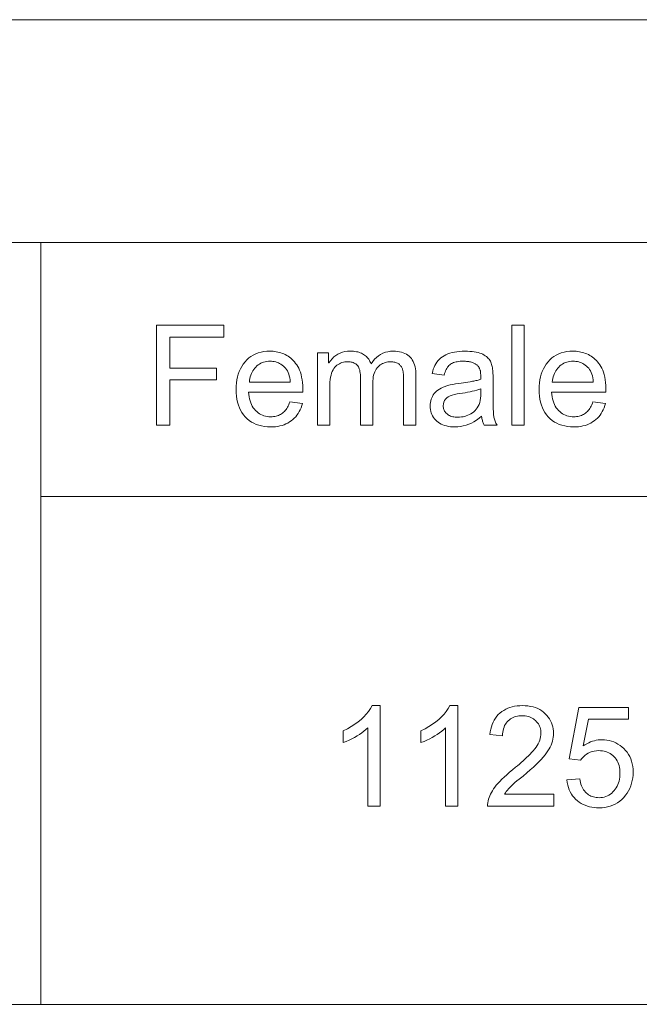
# Model space of a CAD drawing. Extents: x 0 to 841, y 0 to 594.
# Tile 60 of 88: x 754 to 763, y 391 to 406. Entities that reach past the tile are written whole.
import ezdxf

# ---------------------------------------------------------------- set-up
doc = ezdxf.new("R2010")
doc.units = 0

msp = doc.modelspace()

# ---------------------------------------------------------------- linework, layer by layer
at = {"color": 7, "lineweight": 13}
for p, q in [((741.358, 406.093), (820.484, 406.093)), ((741.358, 402.752), (820.484, 402.752)), ((754.462, 398.945), (820.484, 398.945)), ((741.358, 391.329), (820.484, 391.329))]:
    msp.add_line(p, q, dxfattribs=at)
at = {"color": 7, "lineweight": 13, "ltscale": 0.285573}
msp.add_line((754.462, 402.752), (754.462, 391.329), dxfattribs=at)
at = {"color": 7, "lineweight": 13}
for points in [[(757.204, 401.335), (756.391, 401.335), (756.391, 400.87), (757.095, 400.87), (757.095, 400.692), (756.391, 400.692), (756.391, 400.013), (756.192, 400.013), (756.192, 401.513), (757.204, 401.513)], [(761.705, 400.013), (761.521, 400.013), (761.521, 401.513), (761.705, 401.513)], [(758.388, 400.509), (757.574, 400.509), (757.577, 400.474), (757.582, 400.44), (757.588, 400.408), (757.596, 400.378), (757.606, 400.35), (757.617, 400.323), (757.629, 400.298), (757.644, 400.275), (757.66, 400.253), (757.677, 400.234), (757.696, 400.216), (757.716, 400.199), (757.736, 400.185), (757.758, 400.173), (757.78, 400.162), (757.803, 400.154), (757.828, 400.147), (757.853, 400.142), (757.879, 400.139), (757.906, 400.138), (757.927, 400.139), (757.947, 400.141), (757.966, 400.143), (757.985, 400.147), (758.003, 400.152), (758.02, 400.159), (758.037, 400.166), (758.053, 400.174), (758.068, 400.184), (758.083, 400.194), (758.097, 400.206), (758.11, 400.219), (758.123, 400.233), (758.135, 400.248), (758.146, 400.264), (758.157, 400.282), (758.167, 400.3), (758.176, 400.32), (758.184, 400.341), (758.192, 400.363), (758.382, 400.339), (758.372, 400.306), (758.36, 400.274), (758.347, 400.244), (758.333, 400.216), (758.316, 400.189), (758.299, 400.164), (758.28, 400.14), (758.259, 400.118), (758.237, 400.097), (758.213, 400.078), (758.188, 400.061), (758.161, 400.045), (758.134, 400.032), (758.105, 400.02), (758.075, 400.01), (758.043, 400.002), (758.011, 399.995), (757.977, 399.991), (757.942, 399.988), (757.906, 399.987), (757.858, 399.989), (757.812, 399.993), (757.769, 400.001), (757.727, 400.011), (757.688, 400.025), (757.651, 400.041), (757.616, 400.06), (757.583, 400.083), (757.552, 400.108), (757.524, 400.137), (757.497, 400.168), (757.474, 400.201), (757.453, 400.237), (757.436, 400.274), (757.42, 400.314), (757.408, 400.356), (757.398, 400.401), (757.392, 400.447), (757.387, 400.496), (757.386, 400.547), (757.387, 400.597), (757.391, 400.646), (757.398, 400.692), (757.407, 400.737), (757.419, 400.779), (757.434, 400.82), (757.451, 400.859), (757.471, 400.895), (757.494, 400.93), (757.52, 400.963), (757.547, 400.993), (757.577, 401.021), (757.609, 401.045), (757.644, 401.065), (757.68, 401.083), (757.719, 401.097), (757.76, 401.108), (757.803, 401.116), (757.848, 401.121), (757.896, 401.123), (757.919, 401.122), (757.943, 401.121), (757.966, 401.118), (757.989, 401.114), (758.012, 401.11), (758.035, 401.104), (758.057, 401.097), (758.08, 401.089), (758.102, 401.081), (758.124, 401.071), (758.146, 401.059), (758.167, 401.047), (758.187, 401.033), (758.207, 401.017), (758.226, 401), (758.244, 400.982), (758.262, 400.962), (758.279, 400.94), (758.295, 400.917), (758.311, 400.893), (758.326, 400.867), (758.339, 400.838), (758.35, 400.806), (758.36, 400.771), (758.369, 400.734), (758.375, 400.695), (758.381, 400.652), (758.385, 400.607), (758.387, 400.559)], [(760.081, 400.013), (759.897, 400.013), (759.897, 400.698), (759.897, 400.713), (759.897, 400.728), (759.896, 400.742), (759.895, 400.755), (759.894, 400.768), (759.893, 400.781), (759.892, 400.793), (759.89, 400.805), (759.889, 400.817), (759.887, 400.828), (759.884, 400.838), (759.881, 400.849), (759.878, 400.859), (759.873, 400.869), (759.868, 400.878), (759.863, 400.888), (759.857, 400.897), (759.85, 400.906), (759.842, 400.914), (759.834, 400.923), (759.825, 400.931), (759.815, 400.938), (759.804, 400.944), (759.792, 400.949), (759.78, 400.954), (759.766, 400.958), (759.751, 400.96), (759.736, 400.963), (759.719, 400.964), (759.702, 400.964), (759.68, 400.963), (759.659, 400.961), (759.639, 400.957), (759.62, 400.952), (759.6, 400.945), (759.582, 400.937), (759.564, 400.927), (759.547, 400.916), (759.53, 400.903), (759.514, 400.888), (759.499, 400.872), (759.486, 400.854), (759.474, 400.835), (759.464, 400.813), (759.455, 400.789), (759.448, 400.764), (759.443, 400.736), (759.439, 400.707), (759.436, 400.676), (759.435, 400.643), (759.435, 400.013), (759.251, 400.013), (759.251, 400.719), (759.251, 400.746), (759.249, 400.772), (759.247, 400.795), (759.243, 400.817), (759.239, 400.838), (759.233, 400.856), (759.227, 400.873), (759.22, 400.888), (759.211, 400.901), (759.202, 400.912), (759.191, 400.922), (759.18, 400.931), (759.168, 400.939), (759.155, 400.945), (759.142, 400.951), (759.127, 400.956), (759.112, 400.959), (759.096, 400.962), (759.079, 400.964), (759.061, 400.964), (759.038, 400.963), (759.015, 400.961), (758.994, 400.957), (758.973, 400.951), (758.953, 400.944), (758.934, 400.935), (758.916, 400.924), (758.898, 400.912), (758.882, 400.898), (758.866, 400.882), (758.852, 400.865), (758.839, 400.844), (758.827, 400.82), (758.817, 400.794), (758.809, 400.765), (758.802, 400.733), (758.797, 400.698), (758.793, 400.66), (758.791, 400.62), (758.79, 400.576), (758.79, 400.013), (758.606, 400.013), (758.606, 401.098), (758.771, 401.098), (758.771, 400.947), (758.776, 400.947), (758.799, 400.98), (758.824, 401.01), (758.851, 401.037), (758.88, 401.059), (758.912, 401.079), (758.945, 401.095), (758.981, 401.107), (759.018, 401.116), (759.058, 401.121), (759.1, 401.123), (759.123, 401.122), (759.146, 401.121), (759.168, 401.118), (759.189, 401.115), (759.209, 401.111), (759.228, 401.106), (759.247, 401.099), (759.264, 401.092), (759.281, 401.084), (759.297, 401.075), (759.312, 401.065), (759.326, 401.054), (759.339, 401.042), (759.352, 401.03), (759.363, 401.016), (759.374, 401.001), (759.384, 400.985), (759.393, 400.969), (759.401, 400.951), (759.409, 400.932), (759.434, 400.969), (759.461, 401.001), (759.49, 401.03), (759.52, 401.054), (759.553, 401.075), (759.587, 401.092), (759.624, 401.106), (759.662, 401.115), (759.702, 401.121), (759.743, 401.123), (759.776, 401.122), (759.808, 401.119), (759.837, 401.115), (759.865, 401.108), (759.891, 401.1), (759.916, 401.09), (759.938, 401.078), (759.96, 401.064), (759.979, 401.049), (759.997, 401.032), (760.013, 401.013), (760.027, 400.992), (760.04, 400.969), (760.051, 400.944), (760.06, 400.918), (760.068, 400.89), (760.074, 400.86), (760.078, 400.828), (760.08, 400.794), (760.081, 400.759)], [(761.297, 400.013), (761.103, 400.013), (761.098, 400.023), (761.093, 400.034), (761.089, 400.046), (761.084, 400.059), (761.081, 400.072), (761.077, 400.085), (761.074, 400.1), (761.071, 400.115), (761.068, 400.13), (761.065, 400.147), (761.028, 400.116), (760.99, 400.089), (760.952, 400.065), (760.913, 400.044), (760.873, 400.027), (760.833, 400.013), (760.792, 400.001), (760.75, 399.993), (760.708, 399.989), (760.665, 399.987), (760.632, 399.988), (760.599, 399.99), (760.569, 399.995), (760.539, 400.001), (760.512, 400.009), (760.485, 400.018), (760.46, 400.029), (760.437, 400.042), (760.415, 400.057), (760.394, 400.073), (760.375, 400.091), (760.359, 400.11), (760.344, 400.13), (760.331, 400.151), (760.32, 400.173), (760.311, 400.196), (760.304, 400.22), (760.299, 400.246), (760.296, 400.272), (760.295, 400.3), (760.296, 400.327), (760.299, 400.352), (760.304, 400.377), (760.31, 400.401), (760.319, 400.423), (760.329, 400.445), (760.342, 400.466), (760.356, 400.486), (760.372, 400.505), (760.391, 400.523), (760.411, 400.54), (760.435, 400.555), (760.461, 400.57), (760.49, 400.583), (760.521, 400.595), (760.556, 400.606), (760.594, 400.616), (760.634, 400.625), (760.677, 400.632), (760.723, 400.639), (760.895, 400.664), (760.913, 400.668), (760.932, 400.671), (760.949, 400.674), (760.966, 400.678), (760.982, 400.682), (760.998, 400.685), (761.013, 400.689), (761.027, 400.694), (761.04, 400.698), (761.053, 400.702), (761.053, 400.718), (761.053, 400.733), (761.053, 400.748), (761.052, 400.761), (761.052, 400.773), (761.051, 400.784), (761.051, 400.794), (761.05, 400.804), (761.049, 400.812), (761.048, 400.819), (761.047, 400.826), (761.045, 400.833), (761.043, 400.84), (761.041, 400.847), (761.038, 400.854), (761.035, 400.861), (761.031, 400.869), (761.027, 400.876), (761.023, 400.883), (761.018, 400.891), (761.013, 400.898), (761.007, 400.905), (761, 400.911), (760.993, 400.918), (760.985, 400.924), (760.977, 400.93), (760.968, 400.935), (760.958, 400.94), (760.948, 400.945), (760.938, 400.95), (760.926, 400.954), (760.914, 400.958), (760.901, 400.961), (760.887, 400.964), (760.873, 400.967), (760.858, 400.969), (760.842, 400.97), (760.825, 400.971), (760.807, 400.972), (760.789, 400.972), (760.766, 400.972), (760.744, 400.971), (760.722, 400.968), (760.702, 400.965), (760.683, 400.961), (760.665, 400.957), (760.647, 400.951), (760.631, 400.944), (760.616, 400.937), (760.601, 400.928), (760.588, 400.919), (760.576, 400.908), (760.564, 400.895), (760.553, 400.881), (760.543, 400.865), (760.534, 400.848), (760.526, 400.83), (760.519, 400.81), (760.512, 400.788), (760.507, 400.765), (760.327, 400.788), (760.334, 400.821), (760.342, 400.852), (760.353, 400.881), (760.365, 400.908), (760.38, 400.934), (760.396, 400.958), (760.414, 400.981), (760.434, 401.002), (760.456, 401.021), (760.479, 401.039), (760.505, 401.055), (760.532, 401.069), (760.561, 401.082), (760.592, 401.093), (760.625, 401.102), (760.66, 401.109), (760.696, 401.115), (760.735, 401.119), (760.775, 401.122), (760.817, 401.123), (760.855, 401.122), (760.891, 401.12), (760.925, 401.118), (760.957, 401.114), (760.986, 401.108), (761.014, 401.102), (761.039, 401.094), (761.063, 401.086), (761.084, 401.076), (761.104, 401.065), (761.121, 401.053), (761.138, 401.041), (761.152, 401.028), (761.166, 401.015), (761.178, 401.001), (761.188, 400.987), (761.197, 400.972), (761.205, 400.957), (761.211, 400.941), (761.216, 400.925), (761.22, 400.908), (761.224, 400.891), (761.227, 400.872), (761.23, 400.852), (761.232, 400.832), (761.234, 400.81), (761.235, 400.788), (761.237, 400.764), (761.237, 400.74), (761.237, 400.715), (761.237, 400.467), (761.237, 400.423), (761.238, 400.382), (761.238, 400.345), (761.239, 400.31), (761.24, 400.278), (761.24, 400.249), (761.242, 400.223), (761.243, 400.2), (761.244, 400.18), (761.246, 400.164), (761.248, 400.148), (761.251, 400.133), (761.254, 400.117), (761.258, 400.102), (761.263, 400.087), (761.268, 400.072), (761.274, 400.057), (761.281, 400.042), (761.289, 400.027)], [(762.93, 400.509), (762.116, 400.509), (762.119, 400.474), (762.124, 400.44), (762.13, 400.408), (762.138, 400.378), (762.148, 400.35), (762.159, 400.323), (762.171, 400.298), (762.186, 400.275), (762.202, 400.253), (762.219, 400.234), (762.238, 400.216), (762.258, 400.199), (762.278, 400.185), (762.3, 400.173), (762.322, 400.162), (762.345, 400.154), (762.37, 400.147), (762.395, 400.142), (762.421, 400.139), (762.448, 400.138), (762.469, 400.139), (762.489, 400.141), (762.508, 400.143), (762.527, 400.147), (762.545, 400.152), (762.562, 400.159), (762.579, 400.166), (762.595, 400.174), (762.61, 400.184), (762.625, 400.194), (762.639, 400.206), (762.652, 400.219), (762.665, 400.233), (762.677, 400.248), (762.688, 400.264), (762.699, 400.282), (762.708, 400.3), (762.718, 400.32), (762.726, 400.341), (762.734, 400.363), (762.924, 400.339), (762.914, 400.306), (762.902, 400.274), (762.889, 400.244), (762.874, 400.216), (762.858, 400.189), (762.841, 400.164), (762.821, 400.14), (762.801, 400.118), (762.779, 400.097), (762.755, 400.078), (762.73, 400.061), (762.703, 400.045), (762.676, 400.032), (762.647, 400.02), (762.617, 400.01), (762.585, 400.002), (762.553, 399.995), (762.519, 399.991), (762.484, 399.988), (762.448, 399.987), (762.4, 399.989), (762.354, 399.993), (762.311, 400.001), (762.269, 400.011), (762.23, 400.025), (762.193, 400.041), (762.158, 400.06), (762.125, 400.083), (762.094, 400.108), (762.066, 400.137), (762.039, 400.168), (762.016, 400.201), (761.995, 400.237), (761.978, 400.274), (761.962, 400.314), (761.95, 400.356), (761.94, 400.401), (761.933, 400.447), (761.929, 400.496), (761.928, 400.547), (761.929, 400.597), (761.933, 400.646), (761.94, 400.692), (761.949, 400.737), (761.961, 400.779), (761.976, 400.82), (761.993, 400.859), (762.013, 400.895), (762.036, 400.93), (762.062, 400.963), (762.089, 400.993), (762.119, 401.021), (762.151, 401.045), (762.186, 401.065), (762.222, 401.083), (762.261, 401.097), (762.302, 401.108), (762.345, 401.116), (762.39, 401.121), (762.438, 401.123), (762.461, 401.122), (762.485, 401.121), (762.508, 401.118), (762.531, 401.114), (762.554, 401.11), (762.577, 401.104), (762.599, 401.097), (762.622, 401.089), (762.644, 401.081), (762.666, 401.071), (762.688, 401.059), (762.709, 401.047), (762.729, 401.033), (762.749, 401.017), (762.768, 401), (762.786, 400.982), (762.804, 400.962), (762.821, 400.94), (762.837, 400.917), (762.853, 400.893), (762.868, 400.867), (762.881, 400.838), (762.892, 400.806), (762.902, 400.771), (762.911, 400.734), (762.917, 400.695), (762.923, 400.652), (762.927, 400.607), (762.929, 400.559)], [(758.198, 400.66), (758.195, 400.693), (758.191, 400.723), (758.184, 400.751), (758.177, 400.778), (758.167, 400.803), (758.156, 400.826), (758.143, 400.847), (758.129, 400.866), (758.113, 400.884), (758.096, 400.899), (758.077, 400.913), (758.058, 400.926), (758.039, 400.937), (758.02, 400.946), (758, 400.954), (757.98, 400.961), (757.959, 400.966), (757.938, 400.969), (757.917, 400.972), (757.896, 400.972), (757.87, 400.971), (757.845, 400.969), (757.822, 400.965), (757.799, 400.958), (757.777, 400.951), (757.756, 400.941), (757.736, 400.93), (757.717, 400.917), (757.699, 400.902), (757.682, 400.885), (757.666, 400.867), (757.651, 400.849), (757.638, 400.829), (757.626, 400.808), (757.615, 400.786), (757.606, 400.763), (757.599, 400.739), (757.593, 400.714), (757.588, 400.687), (757.585, 400.66)], [(762.74, 400.66), (762.737, 400.693), (762.733, 400.723), (762.726, 400.751), (762.719, 400.778), (762.709, 400.803), (762.698, 400.826), (762.685, 400.847), (762.671, 400.866), (762.655, 400.884), (762.638, 400.899), (762.619, 400.913), (762.6, 400.926), (762.581, 400.937), (762.562, 400.946), (762.542, 400.954), (762.522, 400.961), (762.501, 400.966), (762.48, 400.969), (762.459, 400.972), (762.438, 400.972), (762.412, 400.971), (762.387, 400.969), (762.364, 400.965), (762.341, 400.958), (762.319, 400.951), (762.298, 400.941), (762.278, 400.93), (762.259, 400.917), (762.241, 400.902), (762.224, 400.885), (762.208, 400.867), (762.193, 400.849), (762.18, 400.829), (762.168, 400.808), (762.157, 400.786), (762.148, 400.763), (762.141, 400.739), (762.135, 400.714), (762.13, 400.687), (762.126, 400.66)], [(761.053, 400.49), (761.053, 400.557), (761.024, 400.548), (760.993, 400.539), (760.961, 400.53), (760.927, 400.522), (760.893, 400.514), (760.857, 400.506), (760.82, 400.499), (760.781, 400.493), (760.741, 400.487), (760.7, 400.481), (760.661, 400.474), (760.625, 400.465), (760.594, 400.453), (760.567, 400.439), (760.544, 400.423), (760.525, 400.404), (760.51, 400.382), (760.5, 400.359), (760.494, 400.333), (760.491, 400.304), (760.492, 400.29), (760.494, 400.275), (760.497, 400.262), (760.5, 400.249), (760.505, 400.236), (760.512, 400.224), (760.519, 400.212), (760.527, 400.201), (760.537, 400.191), (760.548, 400.181), (760.559, 400.172), (760.572, 400.163), (760.586, 400.156), (760.601, 400.15), (760.616, 400.144), (760.633, 400.14), (760.651, 400.137), (760.669, 400.134), (760.689, 400.133), (760.709, 400.132), (760.736, 400.133), (760.763, 400.136), (760.788, 400.14), (760.813, 400.145), (760.837, 400.153), (760.861, 400.162), (760.884, 400.172), (760.906, 400.184), (760.928, 400.198), (760.949, 400.214), (760.969, 400.231), (760.987, 400.251), (761.002, 400.273), (761.016, 400.297), (761.027, 400.324), (761.037, 400.352), (761.044, 400.383), (761.049, 400.417), (761.052, 400.452)], [(759.546, 394.301), (759.361, 394.301), (759.361, 395.475), (759.333, 395.449), (759.302, 395.424), (759.27, 395.4), (759.236, 395.376), (759.2, 395.354), (759.162, 395.332), (759.122, 395.311), (759.081, 395.291), (759.037, 395.271), (758.992, 395.253), (758.992, 395.431), (759.054, 395.462), (759.111, 395.495), (759.165, 395.529), (759.214, 395.564), (759.26, 395.601), (759.301, 395.64), (759.338, 395.68), (759.371, 395.721), (759.401, 395.764), (759.426, 395.808), (759.546, 395.808)], [(760.711, 394.301), (760.527, 394.301), (760.527, 395.475), (760.498, 395.449), (760.468, 395.424), (760.435, 395.4), (760.401, 395.376), (760.365, 395.354), (760.327, 395.332), (760.288, 395.311), (760.246, 395.291), (760.203, 395.271), (760.157, 395.253), (760.157, 395.431), (760.219, 395.462), (760.277, 395.495), (760.33, 395.529), (760.38, 395.564), (760.425, 395.601), (760.466, 395.64), (760.504, 395.68), (760.537, 395.721), (760.566, 395.764), (760.591, 395.808), (760.711, 395.808)], [(762.148, 394.301), (761.155, 394.301), (761.156, 394.327), (761.159, 394.352), (761.163, 394.378), (761.169, 394.403), (761.177, 394.429), (761.187, 394.454), (761.198, 394.48), (761.212, 394.506), (761.227, 394.532), (761.244, 394.558), (761.263, 394.585), (761.285, 394.613), (761.31, 394.642), (761.339, 394.672), (761.37, 394.704), (761.405, 394.737), (761.443, 394.772), (761.484, 394.808), (761.528, 394.845), (761.575, 394.883), (761.604, 394.907), (761.633, 394.931), (761.661, 394.956), (761.688, 394.98), (761.715, 395.005), (761.741, 395.03), (761.767, 395.055), (761.792, 395.081), (761.816, 395.107), (761.84, 395.132), (761.862, 395.159), (761.882, 395.185), (761.899, 395.211), (761.914, 395.237), (761.927, 395.263), (761.938, 395.29), (761.946, 395.316), (761.951, 395.342), (761.955, 395.369), (761.956, 395.395), (761.955, 395.417), (761.953, 395.439), (761.949, 395.46), (761.943, 395.479), (761.936, 395.499), (761.927, 395.517), (761.917, 395.535), (761.905, 395.551), (761.891, 395.567), (761.876, 395.583), (761.859, 395.597), (761.842, 395.609), (761.824, 395.621), (761.805, 395.63), (761.785, 395.638), (761.764, 395.645), (761.743, 395.65), (761.72, 395.654), (761.697, 395.656), (761.673, 395.657), (761.648, 395.656), (761.625, 395.654), (761.602, 395.65), (761.58, 395.645), (761.559, 395.638), (761.539, 395.629), (761.519, 395.62), (761.5, 395.608), (761.482, 395.595), (761.465, 395.581), (761.449, 395.565), (761.435, 395.547), (761.422, 395.528), (761.411, 395.508), (761.402, 395.486), (761.394, 395.462), (761.388, 395.437), (761.384, 395.411), (761.381, 395.383), (761.38, 395.353), (761.191, 395.374), (761.195, 395.416), (761.202, 395.455), (761.212, 395.492), (761.223, 395.527), (761.237, 395.56), (761.253, 395.592), (761.272, 395.621), (761.292, 395.648), (761.315, 395.673), (761.341, 395.697), (761.368, 395.718), (761.397, 395.737), (761.427, 395.754), (761.458, 395.768), (761.491, 395.78), (761.525, 395.79), (761.561, 395.798), (761.598, 395.804), (761.637, 395.807), (761.677, 395.808), (761.72, 395.807), (761.761, 395.803), (761.801, 395.797), (761.838, 395.789), (761.873, 395.778), (761.907, 395.764), (761.938, 395.748), (761.968, 395.73), (761.995, 395.709), (762.021, 395.686), (762.045, 395.661), (762.065, 395.635), (762.084, 395.608), (762.1, 395.58), (762.114, 395.551), (762.125, 395.521), (762.133, 395.49), (762.139, 395.458), (762.143, 395.425), (762.144, 395.391), (762.143, 395.362), (762.14, 395.333), (762.135, 395.304), (762.128, 395.275), (762.118, 395.246), (762.107, 395.216), (762.094, 395.187), (762.078, 395.158), (762.06, 395.128), (762.041, 395.099), (762.018, 395.068), (761.991, 395.036), (761.96, 395.001), (761.924, 394.964), (761.885, 394.926), (761.842, 394.885), (761.794, 394.843), (761.742, 394.798), (761.687, 394.752), (761.627, 394.703), (761.595, 394.678), (761.566, 394.653), (761.539, 394.629), (761.514, 394.605), (761.491, 394.582), (761.471, 394.56), (761.453, 394.539), (761.436, 394.518), (761.423, 394.498), (761.411, 394.479), (762.148, 394.479)], [(762.587, 395.203), (762.615, 395.22), (762.643, 395.236), (762.671, 395.251), (762.699, 395.263), (762.727, 395.273), (762.756, 395.282), (762.784, 395.288), (762.813, 395.293), (762.843, 395.296), (762.872, 395.297), (762.909, 395.295), (762.945, 395.291), (762.98, 395.285), (763.014, 395.276), (763.047, 395.264), (763.079, 395.249), (763.11, 395.232), (763.141, 395.212), (763.17, 395.189), (763.198, 395.164), (763.225, 395.137), (763.248, 395.108), (763.269, 395.077), (763.287, 395.044), (763.303, 395.01), (763.315, 394.973), (763.325, 394.935), (763.332, 394.896), (763.336, 394.854), (763.337, 394.811), (763.336, 394.767), (763.332, 394.724), (763.325, 394.683), (763.315, 394.643), (763.302, 394.604), (763.287, 394.567), (763.268, 394.531), (763.247, 394.497), (763.223, 394.463), (763.196, 394.432), (763.167, 394.402), (763.136, 394.375), (763.104, 394.352), (763.069, 394.332), (763.033, 394.315), (762.995, 394.301), (762.955, 394.29), (762.914, 394.282), (762.871, 394.277), (762.826, 394.276), (762.789, 394.277), (762.753, 394.28), (762.718, 394.285), (762.684, 394.293), (762.651, 394.302), (762.619, 394.314), (762.588, 394.327), (762.558, 394.343), (762.529, 394.361), (762.502, 394.381), (762.475, 394.404), (762.451, 394.428), (762.43, 394.454), (762.411, 394.482), (762.394, 394.513), (762.379, 394.545), (762.367, 394.58), (762.357, 394.616), (762.349, 394.655), (762.344, 394.695), (762.536, 394.709), (762.542, 394.682), (762.548, 394.655), (762.555, 394.631), (762.564, 394.607), (762.573, 394.585), (762.584, 394.565), (762.595, 394.546), (762.608, 394.528), (762.622, 394.512), (762.637, 394.497), (762.652, 394.484), (762.669, 394.472), (762.686, 394.461), (762.704, 394.452), (762.722, 394.445), (762.742, 394.438), (762.762, 394.433), (762.782, 394.43), (762.804, 394.428), (762.826, 394.427), (762.853, 394.428), (762.88, 394.431), (762.905, 394.437), (762.93, 394.444), (762.953, 394.453), (762.975, 394.465), (762.996, 394.479), (763.016, 394.495), (763.035, 394.513), (763.053, 394.533), (763.07, 394.555), (763.084, 394.577), (763.097, 394.601), (763.109, 394.625), (763.118, 394.651), (763.126, 394.677), (763.132, 394.705), (763.137, 394.733), (763.139, 394.763), (763.14, 394.793), (763.139, 394.824), (763.136, 394.854), (763.132, 394.882), (763.126, 394.909), (763.118, 394.934), (763.108, 394.958), (763.096, 394.981), (763.083, 395.003), (763.068, 395.023), (763.051, 395.042), (763.033, 395.059), (763.013, 395.075), (762.993, 395.088), (762.972, 395.1), (762.949, 395.11), (762.926, 395.118), (762.901, 395.125), (762.876, 395.129), (762.849, 395.132), (762.822, 395.133), (762.787, 395.132), (762.754, 395.127), (762.723, 395.12), (762.693, 395.11), (762.665, 395.097), (762.639, 395.081), (762.614, 395.062), (762.591, 395.041), (762.569, 395.016), (762.55, 394.989), (762.376, 395.009), (762.522, 395.781), (763.266, 395.781), (763.266, 395.603), (762.668, 395.603)]]:
    msp.add_lwpolyline(points, close=True, dxfattribs=at)

doc.saveas('drawing.dxf')
